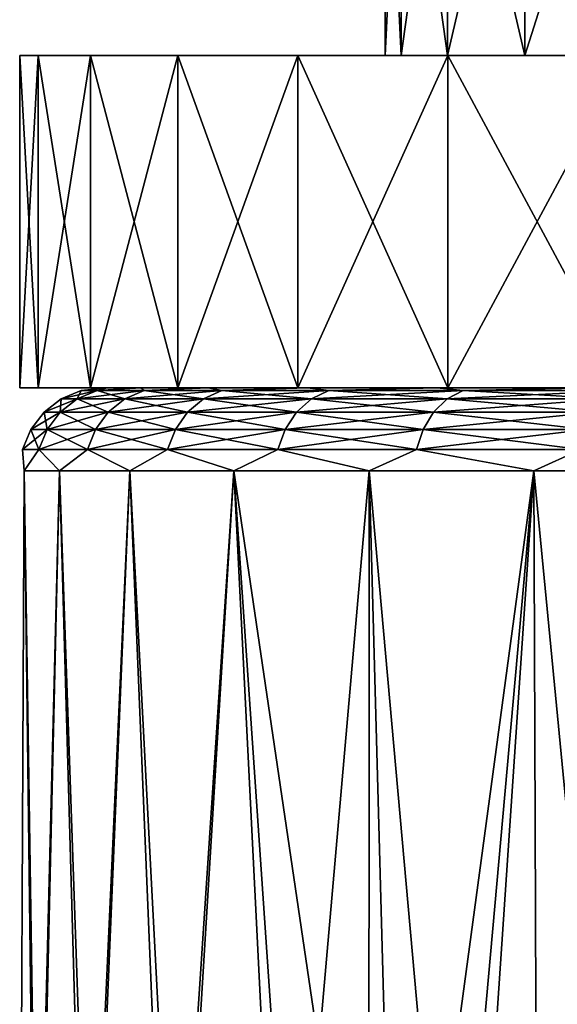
# Model space of a CAD drawing. Header units: metres. Extents: x -139 to 105, y -30 to 40.
# Tile 101 of 153: x -11.5 to -8.26, y 24.29 to 30.22. Entities that reach past the tile are written whole.
import ezdxf

# ---------------------------------------------------------------- set-up
doc = ezdxf.new("R2010")
doc.units = ezdxf.units.M
doc.layers.add('solid_150_SW0003', color=7, linetype='CONTINUOUS')

msp = doc.modelspace()

# ---------------------------------------------------------------- linework, layer by layer
at = {"layer": 'solid_150_SW0003'}
for points in [[(-9.201995, 30, 70.399414), (-9.201993, 32, 70.399422), (-9.3, 32, 69.062767)], [(-9.3, 30, 69.062767), (-9.3, 32, 69.062767), (-9.201995, 32, 67.72612)], [(-9.201995, 30, 70.399414), (-9.3, 32, 69.062767), (-9.3, 30, 69.062767)], [(-9.201993, 30, 67.726112), (-9.3, 30, 69.062767), (-9.201995, 32, 67.72612)], [(-9.201995, 30, 70.399414), (-8.923258, 30, 71.682968), (-9.201993, 32, 70.399422)], [(-9.201993, 30, 67.726112), (-9.201995, 32, 67.72612), (-8.923258, 32, 66.442566)], [(-8.923258, 30, 71.682968), (-8.923254, 32, 71.682983), (-9.201993, 32, 70.399422)], [(-8.923254, 30, 66.442551), (-9.201993, 30, 67.726112), (-8.923258, 32, 66.442566)], [(-8.923258, 30, 71.682968), (-8.458221, 30, 72.925629), (-8.923254, 32, 71.682983)], [(-8.923254, 30, 66.442551), (-8.923258, 32, 66.442566), (-8.458221, 32, 65.199905)], [(-8.458221, 30, 72.925629), (-8.458213, 32, 72.925652), (-8.923254, 32, 71.682983)], [(-8.458213, 30, 65.199883), (-8.923254, 30, 66.442551), (-8.458221, 32, 65.199905)], [(-8.458221, 30, 72.925629), (-7.823593, 30, 74.090828), (-8.458213, 32, 72.925652)], [(-8.458213, 30, 65.199883), (-8.458221, 32, 65.199905), (-7.823593, 32, 64.034706)], [(-7.823593, 30, 74.090828), (-7.82358, 32, 74.090843), (-8.458213, 32, 72.925652)], [(-7.82358, 30, 64.034683), (-8.458213, 30, 65.199883), (-7.823593, 32, 64.034706)], [(-11.5, 30, 69.062767), (-9.3, 30, 69.062767), (-9.201993, 30, 67.726112)], [(-11.5, 30, 69.062767), (-11.388737, 30, 70.645058), (-9.3, 30, 69.062767)], [(-11.388739, 30, 67.480484), (-11.5, 30, 69.062767), (-9.201993, 30, 67.726112)], [(-11.388739, 28, 70.64505), (-11.388737, 30, 70.645058), (-11.5, 30, 69.062767)], [(-11.5, 28, 69.062767), (-11.5, 30, 69.062767), (-11.388739, 30, 67.480484)], [(-11.388739, 28, 70.64505), (-11.5, 30, 69.062767), (-11.5, 28, 69.062767)], [(-11.388737, 28, 67.480476), (-11.5, 28, 69.062767), (-11.388739, 30, 67.480484)], [(-11.388739, 30, 67.480484), (-9.201993, 30, 67.726112), (-8.923254, 30, 66.442551)], [(-11.073009, 30, 65.958244), (-11.388739, 30, 67.480484), (-8.923254, 30, 66.442551)], [(-11.388739, 28, 70.64505), (-11.073009, 28, 72.16729), (-11.388737, 30, 70.645058)], [(-11.388737, 28, 67.480476), (-11.388739, 30, 67.480484), (-11.073009, 30, 65.958244)], [(-11.388737, 30, 70.645058), (-9.201995, 30, 70.399414), (-9.3, 30, 69.062767)], [(-11.388737, 30, 70.645058), (-8.923258, 30, 71.682968), (-9.201995, 30, 70.399414)], [(-11.388737, 30, 70.645058), (-11.073004, 30, 72.167305), (-8.923258, 30, 71.682968)], [(-11.073009, 28, 72.16729), (-11.073004, 30, 72.167305), (-11.388737, 30, 70.645058)], [(-11.073004, 28, 65.958221), (-11.388737, 28, 67.480476), (-11.073009, 30, 65.958244)], [(-11.073009, 30, 65.958244), (-8.923254, 30, 66.442551), (-8.458213, 30, 65.199883)], [(-10.546926, 30, 64.483162), (-11.073009, 30, 65.958244), (-8.458213, 30, 65.199883)], [(-11.073009, 28, 72.16729), (-10.546926, 28, 73.642372), (-11.073004, 30, 72.167305)], [(-11.073004, 28, 65.958221), (-11.073009, 30, 65.958244), (-10.546926, 30, 64.483162)], [(-11.073004, 30, 72.167305), (-8.458221, 30, 72.925629), (-8.923258, 30, 71.682968)], [(-11.073004, 30, 72.167305), (-10.546915, 30, 73.642395), (-8.458221, 30, 72.925629)], [(-10.546926, 28, 73.642372), (-10.546915, 30, 73.642395), (-11.073004, 30, 72.167305)], [(-10.546915, 28, 64.483131), (-11.073004, 28, 65.958221), (-10.546926, 30, 64.483162)], [(-10.546926, 30, 64.483162), (-8.458213, 30, 65.199883), (-7.82358, 30, 64.034683)], [(-9.82415, 30, 63.085144), (-10.546926, 30, 64.483162), (-7.82358, 30, 64.034683)], [(-10.546926, 28, 73.642372), (-9.82415, 28, 75.04039), (-10.546915, 30, 73.642395)], [(-10.546915, 28, 64.483131), (-10.546926, 30, 64.483162), (-9.82415, 30, 63.085144)], [(-10.546915, 30, 73.642395), (-7.823593, 30, 74.090828), (-8.458221, 30, 72.925629)], [(-10.546915, 30, 73.642395), (-9.824134, 30, 75.040413), (-7.823593, 30, 74.090828)], [(-9.82415, 28, 75.04039), (-9.824134, 30, 75.040413), (-10.546915, 30, 73.642395)], [(-9.824134, 28, 63.085117), (-10.546915, 28, 64.483131), (-9.82415, 30, 63.085144)], [(-9.82415, 30, 63.085144), (-7.82358, 30, 64.034683), (-7.027289, 30, 62.973396)], [(-9.82415, 30, 63.085144), (-7.027289, 30, 62.973396), (-6.090104, 30, 62.034206)], [(-8.920896, 30, 61.808083), (-9.82415, 30, 63.085144), (-6.090104, 30, 62.034206)], [(-9.82415, 28, 75.04039), (-8.920896, 28, 76.317451), (-9.824134, 30, 75.040413)], [(-9.824134, 28, 63.085117), (-9.82415, 30, 63.085144), (-8.920896, 30, 61.808083)], [(-9.824134, 30, 75.040413), (-7.027301, 30, 75.152122), (-7.823593, 30, 74.090828)], [(-9.824134, 30, 75.040413), (-8.920878, 30, 76.317474), (-7.027301, 30, 75.152122)], [(-8.920896, 28, 76.317451), (-8.920878, 30, 76.317474), (-9.824134, 30, 75.040413)], [(-8.920878, 28, 61.80806), (-9.824134, 28, 63.085117), (-8.920896, 30, 61.808083)], [(-8.920896, 30, 61.808083), (-6.090104, 30, 62.034206), (-5.027084, 30, 61.240257)], [(-7.846369, 30, 60.655861), (-8.920896, 30, 61.808083), (-5.027084, 30, 61.240257)], [(-8.920896, 28, 76.317451), (-7.846369, 28, 77.469673), (-8.920878, 30, 76.317474)], [(-8.920878, 28, 61.80806), (-8.920896, 30, 61.808083), (-7.846369, 30, 60.655861)], [(-8.920878, 30, 76.317474), (-5.027095, 30, 76.885269), (-6.090115, 30, 76.091316)], [(-8.920878, 30, 76.317474), (-7.846353, 30, 77.469688), (-5.027095, 30, 76.885269)], [(-8.920878, 30, 76.317474), (-6.090115, 30, 76.091316), (-7.027301, 30, 75.152122)], [(-7.846369, 28, 77.469673), (-7.846353, 30, 77.469688), (-8.920878, 30, 76.317474)], [(-7.846353, 28, 60.655842), (-8.920878, 28, 61.80806), (-7.846369, 30, 60.655861)], [(-10.973783, 28, 69.815895), (-11.388739, 28, 70.64505), (-11.5, 28, 69.062767)], [(-10.973783, 28, 68.309639), (-11.5, 28, 69.062767), (-11.388737, 28, 67.480476)], [(-10.973783, 28, 68.309639), (-10.973783, 28, 69.815895), (-11.5, 28, 69.062767)], [(-10.769585, 28, 71.298882), (-11.073009, 28, 72.16729), (-11.388739, 28, 70.64505)], [(-10.973783, 28, 69.815895), (-10.769585, 28, 71.298882), (-11.388739, 28, 70.64505)], [(-10.769585, 28, 66.826653), (-11.388737, 28, 67.480476), (-11.073004, 28, 65.958221)], [(-10.769585, 28, 66.826653), (-10.973783, 28, 68.309639), (-11.388737, 28, 67.480476)], [(-11.24966, 27.933208, 69.062767), (-11.128903, 27.983099, 69.062767), (-11.033694, 27.983099, 67.610153)], [(-11.24966, 27.933208, 69.062767), (-11.153418, 27.933208, 70.531143), (-11.128903, 27.983099, 69.062767)], [(-11.153418, 27.933208, 67.594391), (-11.24966, 27.933208, 69.062767), (-11.033694, 27.983099, 67.610153)], [(-11.153418, 27.933208, 70.531143), (-11.033694, 27.983099, 70.515381), (-11.128903, 27.983099, 69.062767)], [(-11.153418, 27.933208, 70.531143), (-10.866337, 27.933208, 71.974396), (-11.033694, 27.983099, 70.515381)], [(-11.153418, 27.933208, 67.594391), (-11.033694, 27.983099, 67.610153), (-10.749696, 27.983099, 66.182396)], [(-10.866337, 27.933208, 66.151138), (-11.153418, 27.933208, 67.594391), (-10.749696, 27.983099, 66.182396)], [(-11.128903, 27.983099, 69.062767), (-10.973783, 28, 69.815895), (-10.973783, 28, 68.309639)], [(-11.128903, 27.983099, 69.062767), (-11.033694, 27.983099, 70.515381), (-10.973783, 28, 69.815895)], [(-11.033694, 27.983099, 67.610153), (-11.128903, 27.983099, 69.062767), (-10.973783, 28, 68.309639)], [(-10.364219, 28, 72.748009), (-10.546926, 28, 73.642372), (-11.073009, 28, 72.16729)], [(-10.769585, 28, 71.298882), (-10.364219, 28, 72.748009), (-11.073009, 28, 72.16729)], [(-10.364219, 28, 65.377518), (-11.073004, 28, 65.958221), (-10.546915, 28, 64.483131)], [(-10.364219, 28, 65.377518), (-10.769585, 28, 66.826653), (-11.073004, 28, 65.958221)], [(-11.033694, 27.983099, 70.515381), (-10.769585, 28, 71.298882), (-10.973783, 28, 69.815895)], [(-11.033694, 27.983099, 70.515381), (-10.749696, 27.983099, 71.943138), (-10.769585, 28, 71.298882)], [(-11.033694, 27.983099, 67.610153), (-10.973783, 28, 68.309639), (-10.769585, 28, 66.826653)], [(-10.749696, 27.983099, 66.182396), (-11.033694, 27.983099, 67.610153), (-10.769585, 28, 66.826653)], [(-10.866337, 27.933208, 71.974396), (-10.749696, 27.983099, 71.943138), (-11.033694, 27.983099, 70.515381)], [(-10.866337, 27.933208, 71.974396), (-10.393331, 27.933208, 73.367828), (-10.749696, 27.983099, 71.943138)], [(-10.866337, 27.933208, 66.151138), (-10.749696, 27.983099, 66.182396), (-10.281766, 27.983099, 64.803917)], [(-10.393331, 27.933208, 64.757706), (-10.866337, 27.933208, 66.151138), (-10.281766, 27.983099, 64.803917)], [(-10.749696, 27.983099, 71.943138), (-10.364219, 28, 72.748009), (-10.769585, 28, 71.298882)], [(-10.749696, 27.983099, 66.182396), (-10.769585, 28, 66.826653), (-10.364219, 28, 65.377518)], [(-10.749696, 27.983099, 71.943138), (-10.281766, 27.983099, 73.321609), (-10.364219, 28, 72.748009)], [(-10.281766, 27.983099, 64.803917), (-10.749696, 27.983099, 66.182396), (-10.364219, 28, 65.377518)], [(-10.393331, 27.933208, 73.367828), (-10.281766, 27.983099, 73.321609), (-10.749696, 27.983099, 71.943138)], [(-9.766093, 28, 74.122833), (-9.82415, 28, 75.04039), (-10.546926, 28, 73.642372)], [(-10.364219, 28, 72.748009), (-9.766093, 28, 74.122833), (-10.546926, 28, 73.642372)], [(-9.766093, 28, 64.002701), (-10.546915, 28, 64.483131), (-9.824134, 28, 63.085117)], [(-9.766093, 28, 64.002701), (-10.364219, 28, 65.377518), (-10.546915, 28, 64.483131)], [(-10.393331, 27.933208, 73.367828), (-9.742491, 27.933208, 74.687599), (-10.281766, 27.983099, 73.321609)], [(-10.393331, 27.933208, 64.757706), (-10.281766, 27.983099, 64.803917), (-9.637914, 27.983099, 63.498314)], [(-9.742491, 27.933208, 63.437935), (-10.393331, 27.933208, 64.757706), (-9.637914, 27.983099, 63.498314)], [(-10.281766, 27.983099, 73.321609), (-9.766093, 28, 74.122833), (-10.364219, 28, 72.748009)], [(-10.281766, 27.983099, 64.803917), (-10.364219, 28, 65.377518), (-9.766093, 28, 64.002701)], [(-10.281766, 27.983099, 73.321609), (-9.637914, 27.983099, 74.62722), (-9.766093, 28, 74.122833)], [(-9.637914, 27.983099, 63.498314), (-10.281766, 27.983099, 64.803917), (-9.766093, 28, 64.002701)], [(-9.742491, 27.933208, 74.687599), (-9.637914, 27.983099, 74.62722), (-10.281766, 27.983099, 73.321609)], [(-8.987215, 28, 75.405434), (-8.920896, 28, 76.317451), (-9.82415, 28, 75.04039)], [(-9.766093, 28, 74.122833), (-8.987215, 28, 75.405434), (-9.82415, 28, 75.04039)], [(-8.987215, 28, 62.720097), (-9.824134, 28, 63.085117), (-8.920878, 28, 61.80806)], [(-8.987215, 28, 62.720097), (-9.766093, 28, 64.002701), (-9.824134, 28, 63.085117)], [(-9.637914, 27.983099, 74.62722), (-8.987215, 28, 75.405434), (-9.766093, 28, 74.122833)], [(-9.637914, 27.983099, 63.498314), (-9.766093, 28, 64.002701), (-8.987215, 28, 62.720097)], [(-9.742491, 27.933208, 74.687599), (-8.924955, 27.933208, 75.911125), (-9.637914, 27.983099, 74.62722)], [(-9.742491, 27.933208, 63.437935), (-9.637914, 27.983099, 63.498314), (-8.829153, 27.983099, 62.287918)], [(-8.924955, 27.933208, 62.214409), (-9.742491, 27.933208, 63.437935), (-8.829153, 27.983099, 62.287918)], [(-9.637914, 27.983099, 74.62722), (-8.829153, 27.983099, 75.837616), (-8.987215, 28, 75.405434)], [(-8.829153, 27.983099, 62.287918), (-9.637914, 27.983099, 63.498314), (-8.987215, 28, 62.720097)], [(-8.924955, 27.933208, 75.911125), (-8.829153, 27.983099, 75.837616), (-9.637914, 27.983099, 74.62722)], [(-8.987215, 28, 75.405434), (-8.037696, 28, 76.571297), (-8.920896, 28, 76.317451)], [(-8.037696, 28, 61.554237), (-8.987215, 28, 62.720097), (-8.920878, 28, 61.80806)], [(-8.829153, 27.983099, 75.837616), (-8.037696, 28, 76.571297), (-8.987215, 28, 75.405434)], [(-8.829153, 27.983099, 62.287918), (-8.987215, 28, 62.720097), (-8.037696, 28, 61.554237)], [(-8.924955, 27.933208, 75.911125), (-7.954711, 27.933208, 77.017479), (-8.829153, 27.983099, 75.837616)], [(-8.924955, 27.933208, 62.214409), (-8.829153, 27.983099, 62.287918), (-7.869323, 27.983099, 61.193443)], [(-7.954711, 27.933208, 61.108055), (-8.924955, 27.933208, 62.214409), (-7.869323, 27.983099, 61.193443)], [(-8.037696, 28, 76.571297), (-7.846369, 28, 77.469673), (-8.920896, 28, 76.317451)], [(-8.037696, 28, 61.554237), (-8.920878, 28, 61.80806), (-7.846353, 28, 60.655842)], [(-8.829153, 27.983099, 75.837616), (-7.869323, 27.983099, 76.932091), (-8.037696, 28, 76.571297)], [(-7.869323, 27.983099, 61.193443), (-8.829153, 27.983099, 62.287918), (-8.037696, 28, 61.554237)], [(-7.954711, 27.933208, 77.017479), (-7.869323, 27.983099, 76.932091), (-8.829153, 27.983099, 75.837616)], [(-11.353368, 27.853739, 69.062767), (-11.24966, 27.933208, 69.062767), (-11.153418, 27.933208, 67.594391)], [(-11.353368, 27.853739, 69.062767), (-11.256239, 27.853739, 70.544678), (-11.24966, 27.933208, 69.062767)], [(-11.256239, 27.853739, 67.580856), (-11.353368, 27.853739, 69.062767), (-11.153418, 27.933208, 67.594391)], [(-11.256239, 27.853739, 70.544678), (-11.153418, 27.933208, 70.531143), (-11.24966, 27.933208, 69.062767)], [(-11.256239, 27.853739, 70.544678), (-10.966512, 27.853739, 72.001236), (-11.153418, 27.933208, 70.531143)], [(-11.256239, 27.853739, 67.580856), (-11.153418, 27.933208, 67.594391), (-10.866337, 27.933208, 66.151138)], [(-10.966512, 27.853739, 66.124298), (-11.256239, 27.853739, 67.580856), (-10.866337, 27.933208, 66.151138)], [(-10.966512, 27.853739, 72.001236), (-10.866337, 27.933208, 71.974396), (-11.153418, 27.933208, 70.531143)], [(-10.966512, 27.853739, 72.001236), (-10.489144, 27.853739, 73.407509), (-10.866337, 27.933208, 71.974396)], [(-10.966512, 27.853739, 66.124298), (-10.866337, 27.933208, 66.151138), (-10.393331, 27.933208, 64.757706)], [(-10.489144, 27.853739, 64.718018), (-10.966512, 27.853739, 66.124298), (-10.393331, 27.933208, 64.757706)], [(-10.489144, 27.853739, 73.407509), (-10.393331, 27.933208, 73.367828), (-10.866337, 27.933208, 71.974396)], [(-10.489144, 27.853739, 73.407509), (-9.832305, 27.853739, 74.739449), (-10.393331, 27.933208, 73.367828)], [(-10.489144, 27.853739, 64.718018), (-10.393331, 27.933208, 64.757706), (-9.742491, 27.933208, 63.437935)], [(-9.832305, 27.853739, 63.386082), (-10.489144, 27.853739, 64.718018), (-9.742491, 27.933208, 63.437935)], [(-9.832305, 27.853739, 74.739449), (-9.742491, 27.933208, 74.687599), (-10.393331, 27.933208, 73.367828)], [(-9.832305, 27.853739, 74.739449), (-9.007233, 27.853739, 75.974258), (-9.742491, 27.933208, 74.687599)], [(-9.832305, 27.853739, 63.386082), (-9.742491, 27.933208, 63.437935), (-8.924955, 27.933208, 62.214409)], [(-9.007233, 27.853739, 62.151272), (-9.832305, 27.853739, 63.386082), (-8.924955, 27.933208, 62.214409)], [(-9.007233, 27.853739, 75.974258), (-8.924955, 27.933208, 75.911125), (-9.742491, 27.933208, 74.687599)], [(-9.007233, 27.853739, 75.974258), (-8.028044, 27.853739, 77.090813), (-8.924955, 27.933208, 75.911125)], [(-9.007233, 27.853739, 62.151272), (-8.924955, 27.933208, 62.214409), (-7.954711, 27.933208, 61.108055)], [(-8.028044, 27.853739, 61.034721), (-9.007233, 27.853739, 62.151272), (-7.954711, 27.933208, 61.108055)], [(-8.028044, 27.853739, 77.090813), (-7.954711, 27.933208, 77.017479), (-8.924955, 27.933208, 75.911125)], [(-11.432947, 27.750113, 69.062767), (-11.353368, 27.853739, 69.062767), (-11.256239, 27.853739, 67.580856)], [(-11.432947, 27.750113, 69.062767), (-11.335136, 27.750113, 70.555069), (-11.353368, 27.853739, 69.062767)], [(-11.335136, 27.750113, 67.570465), (-11.432947, 27.750113, 69.062767), (-11.256239, 27.853739, 67.580856)], [(-11.335136, 27.750113, 70.555069), (-11.256239, 27.853739, 70.544678), (-11.353368, 27.853739, 69.062767)], [(-11.335136, 27.750113, 70.555069), (-11.043379, 27.750113, 72.021828), (-11.256239, 27.853739, 70.544678)], [(-11.335136, 27.750113, 67.570465), (-11.256239, 27.853739, 67.580856), (-10.966512, 27.853739, 66.124298)], [(-11.043379, 27.750113, 66.103699), (-11.335136, 27.750113, 67.570465), (-10.966512, 27.853739, 66.124298)], [(-11.043379, 27.750113, 72.021828), (-10.966512, 27.853739, 72.001236), (-11.256239, 27.853739, 70.544678)], [(-11.043379, 27.750113, 72.021828), (-10.562666, 27.750113, 73.437965), (-10.966512, 27.853739, 72.001236)], [(-11.043379, 27.750113, 66.103699), (-10.966512, 27.853739, 66.124298), (-10.489144, 27.853739, 64.718018)], [(-10.562666, 27.750113, 64.687569), (-11.043379, 27.750113, 66.103699), (-10.489144, 27.853739, 64.718018)], [(-10.562666, 27.750113, 73.437965), (-10.489144, 27.853739, 73.407509), (-10.966512, 27.853739, 72.001236)], [(-10.562666, 27.750113, 73.437965), (-9.901223, 27.750113, 74.779243), (-10.489144, 27.853739, 73.407509)], [(-10.562666, 27.750113, 64.687569), (-10.489144, 27.853739, 64.718018), (-9.832305, 27.853739, 63.386082)], [(-9.901223, 27.750113, 63.346294), (-10.562666, 27.750113, 64.687569), (-9.832305, 27.853739, 63.386082)], [(-9.901223, 27.750113, 74.779243), (-9.832305, 27.853739, 74.739449), (-10.489144, 27.853739, 73.407509)], [(-9.901223, 27.750113, 74.779243), (-9.070367, 27.750113, 76.022705), (-9.832305, 27.853739, 74.739449)], [(-9.901223, 27.750113, 63.346294), (-9.832305, 27.853739, 63.386082), (-9.007233, 27.853739, 62.151272)], [(-9.070367, 27.750113, 62.102829), (-9.901223, 27.750113, 63.346294), (-9.007233, 27.853739, 62.151272)], [(-9.070367, 27.750113, 76.022705), (-9.007233, 27.853739, 75.974258), (-9.832305, 27.853739, 74.739449)], [(-9.070367, 27.750113, 76.022705), (-8.084314, 27.750113, 77.147079), (-9.007233, 27.853739, 75.974258)], [(-9.070367, 27.750113, 62.102829), (-9.007233, 27.853739, 62.151272), (-8.028044, 27.853739, 61.034721)], [(-8.084314, 27.750113, 60.978451), (-9.070367, 27.750113, 62.102829), (-8.028044, 27.853739, 61.034721)], [(-8.084314, 27.750113, 77.147079), (-8.028044, 27.853739, 77.090813), (-9.007233, 27.853739, 75.974258)], [(-11.482963, 27.62941, 69.062767), (-11.432947, 27.750113, 69.062767), (-11.335136, 27.750113, 67.570465)], [(-11.482963, 27.62941, 69.062767), (-11.384725, 27.62941, 70.561592), (-11.432947, 27.750113, 69.062767)], [(-11.384725, 27.62941, 67.563942), (-11.482963, 27.62941, 69.062767), (-11.335136, 27.750113, 67.570465)], [(-11.384725, 27.62941, 70.561592), (-11.335136, 27.750113, 70.555069), (-11.432947, 27.750113, 69.062767)], [(-11.384725, 27.62941, 70.561592), (-11.09169, 27.62941, 72.034775), (-11.335136, 27.750113, 70.555069)], [(-11.384725, 27.62941, 67.563942), (-11.335136, 27.750113, 67.570465), (-11.043379, 27.750113, 66.103699)], [(-11.09169, 27.62941, 66.090759), (-11.384725, 27.62941, 67.563942), (-11.043379, 27.750113, 66.103699)], [(-11.09169, 27.62941, 72.034775), (-11.043379, 27.750113, 72.021828), (-11.335136, 27.750113, 70.555069)], [(-11.09169, 27.62941, 72.034775), (-10.608874, 27.62941, 73.457108), (-11.043379, 27.750113, 72.021828)], [(-11.09169, 27.62941, 66.090759), (-11.043379, 27.750113, 66.103699), (-10.562666, 27.750113, 64.687569)], [(-10.608874, 27.62941, 64.668427), (-11.09169, 27.62941, 66.090759), (-10.562666, 27.750113, 64.687569)], [(-10.608874, 27.62941, 73.457108), (-10.562666, 27.750113, 73.437965), (-11.043379, 27.750113, 72.021828)], [(-10.608874, 27.62941, 73.457108), (-9.944537, 27.62941, 74.804245), (-10.562666, 27.750113, 73.437965)], [(-10.608874, 27.62941, 64.668427), (-10.562666, 27.750113, 64.687569), (-9.901223, 27.750113, 63.346294)], [(-9.944537, 27.62941, 63.321285), (-10.608874, 27.62941, 64.668427), (-9.901223, 27.750113, 63.346294)], [(-9.944537, 27.62941, 74.804245), (-9.901223, 27.750113, 74.779243), (-10.562666, 27.750113, 73.437965)], [(-9.944537, 27.62941, 74.804245), (-9.110047, 27.62941, 76.053154), (-9.901223, 27.750113, 74.779243)], [(-9.944537, 27.62941, 63.321285), (-9.901223, 27.750113, 63.346294), (-9.070367, 27.750113, 62.102829)], [(-9.110047, 27.62941, 62.07238), (-9.944537, 27.62941, 63.321285), (-9.070367, 27.750113, 62.102829)], [(-9.110047, 27.62941, 76.053154), (-9.070367, 27.750113, 76.022705), (-9.901223, 27.750113, 74.779243)], [(-9.110047, 27.62941, 76.053154), (-8.119681, 27.62941, 77.182449), (-9.070367, 27.750113, 76.022705)], [(-9.110047, 27.62941, 62.07238), (-9.070367, 27.750113, 62.102829), (-8.084314, 27.750113, 60.978451)], [(-8.119681, 27.62941, 60.943085), (-9.110047, 27.62941, 62.07238), (-8.084314, 27.750113, 60.978451)], [(-8.119681, 27.62941, 77.182449), (-8.084314, 27.750113, 77.147079), (-9.070367, 27.750113, 76.022705)], [(-11.473191, 27.5, 69.847557), (-11.384725, 27.62941, 70.561592), (-11.482963, 27.62941, 69.062767)], [(-11.473191, 27.5, 68.277977), (-11.482963, 27.62941, 69.062767), (-11.384725, 27.62941, 67.563942)], [(-11.473191, 27.5, 68.277977), (-11.473191, 27.5, 69.847557), (-11.482963, 27.62941, 69.062767)], [(-11.473191, 27.5, 69.847557), (-11.259467, 27.5, 71.402512), (-11.384725, 27.62941, 70.561592)], [(-11.259467, 27.5, 66.723022), (-11.473191, 27.5, 68.277977), (-11.384725, 27.62941, 67.563942)], [(-11.259467, 27.5, 71.402512), (-11.09169, 27.62941, 72.034775), (-11.384725, 27.62941, 70.561592)], [(-11.259467, 27.5, 66.723022), (-11.384725, 27.62941, 67.563942), (-11.09169, 27.62941, 66.090759)], [(-11.259467, 27.5, 71.402512), (-10.836, 27.5, 72.913879), (-11.09169, 27.62941, 72.034775)], [(-10.836, 27.5, 65.211647), (-11.259467, 27.5, 66.723022), (-11.09169, 27.62941, 66.090759)], [(-10.836, 27.5, 72.913879), (-10.608874, 27.62941, 73.457108), (-11.09169, 27.62941, 72.034775)], [(-10.836, 27.5, 65.211647), (-11.09169, 27.62941, 66.090759), (-10.608874, 27.62941, 64.668427)], [(-10.836, 27.5, 72.913879), (-10.21068, 27.5, 74.353516), (-10.608874, 27.62941, 73.457108)], [(-10.21068, 27.5, 63.772018), (-10.836, 27.5, 65.211647), (-10.608874, 27.62941, 64.668427)], [(-10.21068, 27.5, 74.353516), (-9.944537, 27.62941, 74.804245), (-10.608874, 27.62941, 73.457108)], [(-10.21068, 27.5, 63.772018), (-10.608874, 27.62941, 64.668427), (-9.944537, 27.62941, 63.321285)], [(-10.21068, 27.5, 74.353516), (-9.395154, 27.5, 75.694588), (-9.944537, 27.62941, 74.804245)], [(-9.395154, 27.5, 62.430943), (-10.21068, 27.5, 63.772018), (-9.944537, 27.62941, 63.321285)], [(-9.395154, 27.5, 75.694588), (-9.110047, 27.62941, 76.053154), (-9.944537, 27.62941, 74.804245)], [(-9.395154, 27.5, 62.430943), (-9.944537, 27.62941, 63.321285), (-9.110047, 27.62941, 62.07238)], [(-9.395154, 27.5, 75.694588), (-8.404613, 27.5, 76.912125), (-9.110047, 27.62941, 76.053154)], [(-8.404613, 27.5, 61.213406), (-9.395154, 27.5, 62.430943), (-9.110047, 27.62941, 62.07238)], [(-8.404613, 27.5, 76.912125), (-8.119681, 27.62941, 77.182449), (-9.110047, 27.62941, 76.053154)], [(-8.404613, 27.5, 61.213406), (-9.110047, 27.62941, 62.07238), (-8.119681, 27.62941, 60.943085)], [(-8.404613, 27.5, 76.912125), (-7.257511, 27.5, 77.983444), (-8.119681, 27.62941, 77.182449)], [(-7.257511, 27.5, 60.142086), (-8.404613, 27.5, 61.213406), (-8.119681, 27.62941, 60.943085)], [(-11.473191, 27.5, 68.277977), (-11.401817, 21.850014, 67.563248), (-11.499889, 21.905735, 69.113266)], [(-11.473191, 27.5, 69.847557), (-11.499889, 21.905735, 69.113266), (-11.388007, 21.947355, 70.663795)], [(-11.473191, 27.5, 68.277977), (-11.499889, 21.905735, 69.113266), (-11.473191, 27.5, 69.847557)], [(-11.259467, 27.5, 66.723022), (-11.401817, 21.850014, 67.563248), (-11.473191, 27.5, 68.277977)], [(-11.473191, 27.5, 69.847557), (-11.388007, 21.947355, 70.663795), (-11.259467, 27.5, 71.402512)], [(-11.259467, 27.5, 66.723022), (-11.096777, 21.778841, 66.044235), (-11.401817, 21.850014, 67.563248)], [(-11.259467, 27.5, 71.402512), (-11.388007, 21.947355, 70.663795), (-11.068598, 21.97666, 72.183044)], [(-10.836, 27.5, 65.211647), (-11.096777, 21.778841, 66.044235), (-11.259467, 27.5, 66.723022)], [(-11.259467, 27.5, 71.402512), (-11.068598, 21.97666, 72.183044), (-10.836, 27.5, 72.913879)], [(-10.836, 27.5, 65.211647), (-10.595543, 21.68713, 64.592369), (-11.096777, 21.778841, 66.044235)], [(-10.836, 27.5, 72.913879), (-11.068598, 21.97666, 72.183044), (-10.547245, 21.994188, 73.645958)], [(-10.21068, 27.5, 63.772018), (-10.595543, 21.68713, 64.592369), (-10.836, 27.5, 65.211647)], [(-10.836, 27.5, 72.913879), (-10.547245, 21.994188, 73.645958), (-10.21068, 27.5, 74.353516)], [(-10.21068, 27.5, 63.772018), (-9.912374, 21.574602, 63.232258), (-10.595543, 21.68713, 64.592369)], [(-10.21068, 27.5, 74.353516), (-10.547245, 21.994188, 73.645958), (-9.833192, 21.999994, 75.025848)], [(-10.21068, 27.5, 74.353516), (-9.833192, 21.999994, 75.025848), (-9.396527, 21.990671, 75.692642)], [(-10.21068, 27.5, 74.353516), (-9.396527, 21.990671, 75.692642), (-9.395154, 27.5, 75.694588)], [(-9.395154, 27.5, 62.430943), (-9.912374, 21.574602, 63.232258), (-10.21068, 27.5, 63.772018)], [(-9.395154, 27.5, 62.430943), (-9.228402, 21.398092, 62.200798), (-9.912374, 21.574602, 63.232258)], [(-9.395154, 27.5, 75.694588), (-9.396527, 21.990671, 75.692642), (-8.900265, 21.966547, 76.345299)], [(-9.395154, 27.5, 75.694588), (-8.900265, 21.966547, 76.345299), (-8.404613, 27.5, 76.912125)], [(-8.404613, 27.5, 61.213406), (-9.228402, 21.398092, 62.200798), (-9.395154, 27.5, 62.430943)], [(-8.404613, 27.5, 61.213406), (-8.825809, 21.268225, 61.690174), (-9.228402, 21.398092, 62.200798)], [(-7.864107, 21.911776, 77.453583), (-8.404613, 27.5, 76.912125), (-8.900265, 21.966547, 76.345299)], [(-8.404613, 27.5, 61.213406), (-8.379918, 21.10915, 61.187046), (-8.825809, 21.268225, 61.690174)], [(-7.257511, 27.5, 60.142086), (-8.379918, 21.10915, 61.187046), (-8.404613, 27.5, 61.213406)], [(-7.864107, 21.911776, 77.453583), (-7.257511, 27.5, 77.983444), (-8.404613, 27.5, 76.912125)], [(-7.257511, 27.5, 60.142086), (-7.884513, 20.912903, 60.69112), (-8.379918, 21.10915, 61.187046)]]:
    msp.add_3dface(points, dxfattribs=at)

doc.saveas('drawing.dxf')
